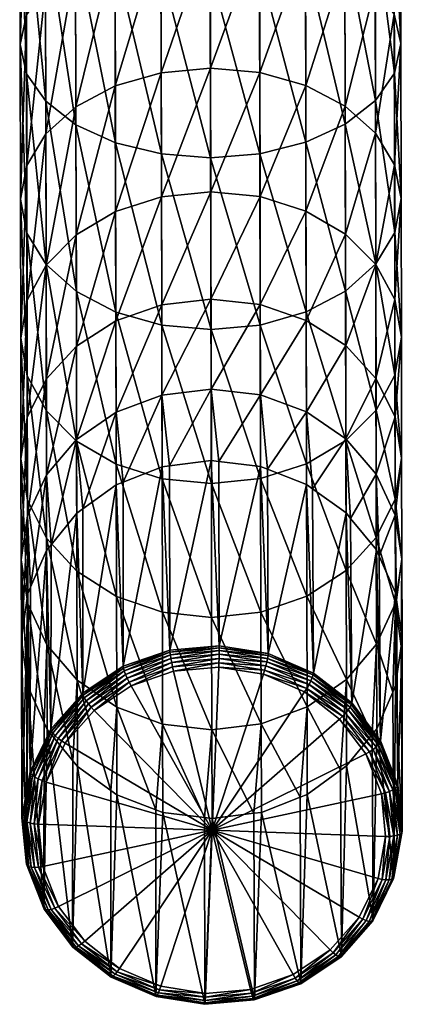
# Model space of a CAD drawing. Extents: x -0.027 to 0.027, y -0.182 to 0.054.
# Tile 1 of 256: x -0.011 to 0.012, y -0.182 to -0.123. Entities that reach past the tile are written whole.
import ezdxf

# ---------------------------------------------------------------- set-up
doc = ezdxf.new("R2010")
doc.units = 0
doc.layers.add('mesh', color=7, linetype='CONTINUOUS')

msp = doc.modelspace()

# ---------------------------------------------------------------- meshes
at = {"layer": 'mesh'}
mesh = msp.add_polyface(dxfattribs=at)
corners = [(-0.002445, -0.119453, 0.34303), (0.00053, -0.130861, 0.335986), (-0.002421, -0.130635, 0.335674), (0.000506, -0.119641, 0.343367), (-0.002471, -0.107493, 0.349038), (0.00048, -0.10764, 0.349395), (-0.005195, -0.118889, 0.342044), (-0.005172, -0.129961, 0.334761), (-0.005221, -0.107047, 0.347993), (-0.007558, -0.117988, 0.340475), (-0.007535, -0.128884, 0.333308), (-0.007584, -0.106335, 0.346329), (-0.009373, -0.116812, 0.338431), (-0.00935, -0.127478, 0.331414), (-0.009397, -0.105403, 0.344161), (-0.010492, -0.125838, 0.329209), (-0.009328, -0.137257, 0.323207), (-0.010515, -0.115439, 0.33605), (-0.010884, -0.124077, 0.326842), (-0.010471, -0.135373, 0.321207), (-0.010864, -0.133348, 0.319061), (-0.010906, -0.113965, 0.333494), (-0.0105, -0.122314, 0.324476), (-0.01048, -0.131323, 0.316915), (-0.010521, -0.112488, 0.330939), (-0.009364, -0.120669, 0.322271), (-0.009345, -0.129433, 0.314916), (-0.009385, -0.111111, 0.328558), (-0.007537, -0.127809, 0.313198), (-0.009328, -0.137284, 0.306593), (-0.007556, -0.119255, 0.320377), (-0.007576, -0.109926, 0.326514), (-0.005179, -0.12656, 0.311881), (-0.007521, -0.135471, 0.305075), (-0.005163, -0.134078, 0.303911), (-0.005197, -0.118168, 0.318924), (-0.005217, -0.109015, 0.324945), (-0.002431, -0.125773, 0.311052), (-0.002415, -0.1332, 0.303179), (-0.002449, -0.117482, 0.31801), (-0.002469, -0.10844, 0.323959), (0.000519, -0.1255, 0.31077), (0.000535, -0.132896, 0.302929), (0.000501, -0.117244, 0.317699), (0.000481, -0.108239, 0.323622)]
mesh.append_faces([[corners[k] for k in face] for face in [(0, 1, 2, 2), (0, 3, 1, 1), (4, 3, 0, 0), (4, 5, 3, 3), (6, 2, 7, 7), (6, 0, 2, 2), (8, 0, 6, 6), (9, 7, 10, 10), (9, 6, 7, 7), (11, 6, 9, 9), (12, 10, 13, 13), (12, 9, 10, 10), (14, 9, 12, 12), (15, 13, 16, 16), (17, 13, 15, 15), (17, 12, 13, 13), (18, 19, 20, 20), (18, 15, 19, 19), (21, 15, 18, 18), (21, 17, 15, 15), (22, 20, 23, 23), (22, 18, 20, 20), (24, 18, 22, 22), (24, 21, 18, 18), (25, 23, 26, 26), (25, 22, 23, 23), (27, 22, 25, 25), (27, 24, 22, 22), (28, 26, 29, 29), (30, 26, 28, 28), (30, 25, 26, 26), (31, 25, 30, 30), (31, 27, 25, 25), (32, 33, 34, 34), (32, 28, 33, 33), (35, 28, 32, 32), (35, 30, 28, 28), (36, 30, 35, 35), (36, 31, 30, 30), (37, 34, 38, 38), (37, 32, 34, 34), (39, 32, 37, 37), (39, 35, 32, 32), (40, 35, 39, 39), (40, 36, 35, 35), (41, 38, 42, 42), (41, 37, 38, 38), (43, 37, 41, 41), (43, 39, 37, 37), (44, 39, 43, 43)]])
mesh = msp.add_polyface(dxfattribs=at)
corners = [(0.00347, -0.12576, 0.311052), (0.000535, -0.132896, 0.302929), (0.003486, -0.133187, 0.303179), (0.000519, -0.1255, 0.31077), (0.003452, -0.117469, 0.31801), (0.000501, -0.117244, 0.317699), (0.003432, -0.108427, 0.323959), (0.006221, -0.126536, 0.311881), (0.006237, -0.134054, 0.303911), (0.006203, -0.118144, 0.318924), (0.006183, -0.108991, 0.324945), (0.008585, -0.127774, 0.313198), (0.008601, -0.135436, 0.305075), (0.008566, -0.119221, 0.320377), (0.008546, -0.109891, 0.326514), (0.0104, -0.129391, 0.314916), (0.010381, -0.120627, 0.322271), (0.01036, -0.111068, 0.328558), (0.011523, -0.122266, 0.324476), (0.011543, -0.131275, 0.316915), (0.011502, -0.112441, 0.330939), (0.011916, -0.124028, 0.326842), (0.011936, -0.133299, 0.319061), (0.011894, -0.113915, 0.333494), (0.011531, -0.125791, 0.329209), (0.011552, -0.135325, 0.321207), (0.011509, -0.115392, 0.33605), (0.010396, -0.127435, 0.331414), (0.010373, -0.116769, 0.338431), (0.010348, -0.105361, 0.344161), (0.008587, -0.128849, 0.333308), (0.010417, -0.137214, 0.323207), (0.008564, -0.117954, 0.340475), (0.008538, -0.1063, 0.346329), (0.006204, -0.118865, 0.342044), (0.006228, -0.129936, 0.334761), (0.006179, -0.107023, 0.347993), (0.003456, -0.11944, 0.34303), (0.00348, -0.130622, 0.335674), (0.00343, -0.10748, 0.349038), (0.000506, -0.119641, 0.343367), (0.00053, -0.130861, 0.335986), (0.00048, -0.10764, 0.349395)]
mesh.append_faces([[corners[k] for k in face] for face in [(0, 1, 2, 2), (0, 3, 1, 1), (4, 3, 0, 0), (4, 5, 3, 3), (6, 5, 4, 4), (7, 2, 8, 8), (7, 0, 2, 2), (9, 0, 7, 7), (9, 4, 0, 0), (10, 4, 9, 9), (11, 8, 12, 12), (11, 7, 8, 8), (13, 7, 11, 11), (13, 9, 7, 7), (14, 9, 13, 13), (14, 10, 9, 9), (15, 11, 12, 12), (16, 11, 15, 15), (16, 13, 11, 11), (17, 13, 16, 16), (17, 14, 13, 13), (18, 15, 19, 19), (18, 16, 15, 15), (20, 16, 18, 18), (20, 17, 16, 16), (21, 19, 22, 22), (21, 18, 19, 19), (23, 18, 21, 21), (23, 20, 18, 18), (24, 22, 25, 25), (24, 21, 22, 22), (26, 21, 24, 24), (26, 23, 21, 21), (27, 24, 25, 25), (28, 24, 27, 27), (28, 26, 24, 24), (29, 26, 28, 28), (30, 27, 31, 31), (32, 27, 30, 30), (32, 28, 27, 27), (33, 28, 32, 32), (34, 30, 35, 35), (34, 32, 30, 30), (36, 32, 34, 34), (37, 35, 38, 38), (37, 34, 35, 35), (39, 34, 37, 37), (40, 38, 41, 41), (40, 37, 38, 38), (42, 37, 40, 40), (42, 39, 37, 37)]])
mesh = msp.add_polyface(dxfattribs=at)
corners = [(-0.002398, -0.140887, 0.32707), (0.000573, -0.150363, 0.317583), (-0.002379, -0.150072, 0.317334), (0.000553, -0.141148, 0.327353), (-0.002421, -0.130635, 0.335674), (0.00053, -0.130861, 0.335986), (-0.00515, -0.140112, 0.326242), (-0.00513, -0.149205, 0.316602), (-0.005172, -0.129961, 0.334761), (-0.007513, -0.138873, 0.324924), (-0.007494, -0.147822, 0.315437), (-0.007535, -0.128884, 0.333308), (-0.009328, -0.137257, 0.323207), (-0.00931, -0.146017, 0.31392), (-0.00935, -0.127478, 0.331414), (-0.010471, -0.135373, 0.321207), (-0.010453, -0.143914, 0.312153), (-0.010492, -0.125838, 0.329209), (-0.010846, -0.141654, 0.310256), (-0.010437, -0.151346, 0.302168), (-0.010831, -0.148881, 0.300547), (-0.010864, -0.133348, 0.319061), (-0.010463, -0.139393, 0.30836), (-0.010448, -0.146415, 0.298926), (-0.01048, -0.131323, 0.316915), (-0.009328, -0.137284, 0.306593), (-0.009314, -0.144115, 0.297415), (-0.009345, -0.129433, 0.314916), (-0.007506, -0.142139, 0.296118), (-0.009301, -0.149835, 0.287506), (-0.007494, -0.147721, 0.286447), (-0.007521, -0.135471, 0.305075), (-0.007537, -0.127809, 0.313198), (-0.005148, -0.14062, 0.295122), (-0.005137, -0.146097, 0.285634), (-0.005163, -0.134078, 0.303911), (-0.002389, -0.145073, 0.285123), (-0.004709, -0.150272, 0.275514), (-0.002401, -0.139662, 0.294497), (-0.002415, -0.1332, 0.303179), (0.00056, -0.14472, 0.284948), (-0.001931, -0.149303, 0.275164), (0.000549, -0.139332, 0.294283), (0.000535, -0.132896, 0.302929)]
mesh.append_faces([[corners[k] for k in face] for face in [(0, 1, 2, 2), (0, 3, 1, 1), (4, 3, 0, 0), (4, 5, 3, 3), (6, 2, 7, 7), (6, 0, 2, 2), (8, 0, 6, 6), (8, 4, 0, 0), (9, 7, 10, 10), (9, 6, 7, 7), (11, 6, 9, 9), (11, 8, 6, 6), (12, 10, 13, 13), (12, 9, 10, 10), (14, 9, 12, 12), (14, 11, 9, 9), (15, 13, 16, 16), (15, 12, 13, 13), (17, 12, 15, 15), (18, 19, 20, 20), (18, 16, 19, 19), (21, 16, 18, 18), (21, 15, 16, 16), (22, 20, 23, 23), (22, 18, 20, 20), (24, 18, 22, 22), (24, 21, 18, 18), (25, 23, 26, 26), (25, 22, 23, 23), (27, 22, 25, 25), (27, 24, 22, 22), (28, 29, 30, 30), (28, 26, 29, 29), (31, 26, 28, 28), (31, 25, 26, 26), (32, 25, 31, 31), (33, 30, 34, 34), (33, 28, 30, 30), (35, 28, 33, 33), (35, 31, 28, 28), (36, 34, 37, 37), (38, 34, 36, 36), (38, 33, 34, 34), (39, 33, 38, 38), (39, 35, 33, 33), (40, 36, 41, 41), (42, 36, 40, 40), (42, 38, 36, 36), (43, 38, 42, 42), (43, 39, 38, 38)]])
mesh = msp.add_polyface(dxfattribs=at)
corners = [(0.00056, -0.14472, 0.284948), (0.00057, -0.148988, 0.275051), (0.001019, -0.149043, 0.275071), (-0.001931, -0.149303, 0.275164), (0.003512, -0.145061, 0.285123), (0.0035, -0.13965, 0.294497), (0.000549, -0.139332, 0.294283), (0.003486, -0.133187, 0.303179), (0.000535, -0.132896, 0.302929), (0.006263, -0.146073, 0.285634), (0.00394, -0.149509, 0.275243), (0.006251, -0.140595, 0.295122), (0.006237, -0.134054, 0.303911), (0.008616, -0.142104, 0.296118), (0.008628, -0.147686, 0.286447), (0.008601, -0.135436, 0.305075), (0.010432, -0.144073, 0.297415), (0.010444, -0.149792, 0.287506), (0.010417, -0.137241, 0.306593), (0.0104, -0.129391, 0.314916), (0.011576, -0.146367, 0.298926), (0.01156, -0.139345, 0.30836), (0.011543, -0.131275, 0.316915), (0.011954, -0.141605, 0.310256), (0.011969, -0.148832, 0.300547), (0.011936, -0.133299, 0.319061), (0.01157, -0.143866, 0.312153), (0.011552, -0.135325, 0.321207), (0.010417, -0.137214, 0.323207), (0.010436, -0.145975, 0.31392), (0.010396, -0.127435, 0.331414), (0.008609, -0.138839, 0.324924), (0.008628, -0.147787, 0.315437), (0.008587, -0.128849, 0.333308), (0.00625, -0.140087, 0.326242), (0.00627, -0.14918, 0.316602), (0.006228, -0.129936, 0.334761), (0.003503, -0.140875, 0.32707), (0.003522, -0.150059, 0.317334), (0.00348, -0.130622, 0.335674), (0.000553, -0.141148, 0.327353), (0.000573, -0.150363, 0.317583), (0.00053, -0.130861, 0.335986)]
mesh.append_faces([[corners[k] for k in face] for face in [(0, 1, 2, 2), (0, 3, 1, 1), (4, 0, 2, 2), (5, 0, 4, 4), (5, 6, 0, 0), (7, 6, 5, 5), (7, 8, 6, 6), (9, 4, 10, 10), (11, 4, 9, 9), (11, 5, 4, 4), (12, 5, 11, 11), (12, 7, 5, 5), (13, 9, 14, 14), (13, 11, 9, 9), (15, 11, 13, 13), (15, 12, 11, 11), (16, 14, 17, 17), (16, 13, 14, 14), (18, 13, 16, 16), (18, 15, 13, 13), (19, 15, 18, 18), (20, 16, 17, 17), (21, 16, 20, 20), (21, 18, 16, 16), (22, 18, 21, 21), (22, 19, 18, 18), (23, 20, 24, 24), (23, 21, 20, 20), (25, 21, 23, 23), (25, 22, 21, 21), (26, 23, 24, 24), (27, 23, 26, 26), (27, 25, 23, 23), (28, 26, 29, 29), (28, 27, 26, 26), (30, 27, 28, 28), (31, 29, 32, 32), (31, 28, 29, 29), (33, 28, 31, 31), (34, 32, 35, 35), (34, 31, 32, 32), (36, 31, 34, 34), (36, 33, 31, 31), (37, 35, 38, 38), (37, 34, 35, 35), (39, 34, 37, 37), (39, 36, 34, 34), (40, 38, 41, 41), (40, 37, 38, 38), (42, 37, 40, 40), (42, 39, 37, 37)]])
mesh = msp.add_polyface(dxfattribs=at)
corners = [(-0.010275, -0.167609, 0.247371), (-0.010252, -0.156558, 0.277797), (-0.010425, -0.156952, 0.27794), (-0.009291, -0.154366, 0.277), (-0.009032, -0.165068, 0.246447), (-0.009016, -0.154027, 0.276877), (-0.007485, -0.152143, 0.276193), (-0.007132, -0.162915, 0.245665), (-0.007126, -0.151883, 0.276099), (-0.005127, -0.150436, 0.275573), (-0.004704, -0.161297, 0.245079), (-0.004709, -0.150272, 0.275514), (-0.00238, -0.14936, 0.275184), (-0.001914, -0.160325, 0.244727), (-0.001931, -0.149303, 0.275164), (0.00057, -0.148988, 0.275051), (0.00105, -0.160065, 0.244635), (-0.002389, -0.145073, 0.285123), (-0.005137, -0.146097, 0.285634), (-0.007494, -0.147721, 0.286447), (-0.009301, -0.149835, 0.287506), (-0.010435, -0.152295, 0.28874), (-0.010818, -0.154932, 0.290064), (-0.010807, -0.159726, 0.278949), (-0.010749, -0.159303, 0.278796), (-0.002379, -0.150072, 0.317334), (0.00059, -0.158382, 0.30681), (-0.002361, -0.158063, 0.306597), (0.000573, -0.150363, 0.317583), (-0.00513, -0.149205, 0.316602), (-0.005113, -0.157118, 0.305971), (-0.007494, -0.147822, 0.315437), (-0.007477, -0.155609, 0.304976), (-0.009293, -0.15364, 0.303679), (-0.007463, -0.162129, 0.293681), (-0.009279, -0.160023, 0.292622), (-0.00931, -0.146017, 0.31392), (-0.010437, -0.151346, 0.302168), (-0.010423, -0.157568, 0.291388), (-0.010453, -0.143914, 0.312153), (-0.010473, -0.162075, 0.279805), (-0.010831, -0.148881, 0.300547), (-0.010448, -0.146415, 0.298926), (-0.009314, -0.144115, 0.297415)]
mesh.append_faces([[corners[k] for k in face] for face in [(0, 1, 2, 2), (0, 3, 1, 1), (4, 5, 3, 3), (4, 6, 5, 5), (7, 8, 6, 6), (7, 9, 8, 8), (10, 9, 7, 7), (10, 11, 9, 9), (10, 12, 11, 11), (13, 12, 10, 10), (13, 14, 12, 12), (13, 15, 14, 14), (16, 15, 13, 13), (17, 12, 14, 14), (18, 9, 11, 11), (19, 6, 8, 8), (20, 3, 5, 5), (21, 2, 1, 1), (22, 23, 24, 24), (25, 26, 27, 27), (25, 28, 26, 26), (29, 27, 30, 30), (29, 25, 27, 27), (31, 30, 32, 32), (31, 29, 30, 30), (33, 34, 35, 35), (33, 32, 34, 34), (36, 32, 33, 33), (36, 31, 32, 32), (37, 35, 38, 38), (37, 33, 35, 35), (39, 33, 37, 37), (39, 36, 33, 33), (22, 40, 23, 23), (22, 38, 40, 40), (41, 38, 22, 22), (41, 37, 38, 38), (21, 24, 2, 2), (21, 22, 24, 24), (42, 22, 21, 21), (42, 41, 22, 22), (20, 1, 3, 3), (20, 21, 1, 1), (43, 21, 20, 20), (43, 42, 21, 21), (19, 5, 6, 6), (19, 20, 5, 5), (18, 8, 9, 9), (18, 19, 8, 8), (17, 11, 12, 12)]])
mesh = msp.add_polyface(dxfattribs=at)
corners = [(0.00105, -0.160065, 0.244635), (0.001019, -0.149043, 0.275071), (0.00057, -0.148988, 0.275051), (0.003521, -0.149347, 0.275184), (0.003983, -0.160534, 0.244808), (0.00394, -0.149509, 0.275243), (0.006273, -0.150411, 0.275573), (0.006688, -0.161701, 0.245235), (0.006633, -0.15067, 0.275668), (0.008637, -0.152108, 0.276193), (0.008978, -0.163486, 0.245886), (0.008914, -0.152446, 0.276316), (0.010454, -0.154323, 0.277), (0.010699, -0.165767, 0.246717), (0.010628, -0.154716, 0.277144), (0.011598, -0.156904, 0.27794), (0.011982, -0.154883, 0.290064), (0.011993, -0.159676, 0.278949), (0.011935, -0.160099, 0.279103), (0.011588, -0.152247, 0.28874), (0.011658, -0.157327, 0.278094), (0.010444, -0.149792, 0.287506), (0.008628, -0.147686, 0.286447), (0.006263, -0.146073, 0.285634), (0.003512, -0.145061, 0.285123), (0.011576, -0.146367, 0.298926), (0.011969, -0.148832, 0.300547), (0.0116, -0.157521, 0.291388), (0.011586, -0.151298, 0.302168), (0.01157, -0.143866, 0.312153), (0.010452, -0.153598, 0.303679), (0.010466, -0.15998, 0.292622), (0.010436, -0.145975, 0.31392), (0.008645, -0.155574, 0.304976), (0.008628, -0.147787, 0.315437), (0.006287, -0.157093, 0.305971), (0.008659, -0.162094, 0.293681), (0.00627, -0.14918, 0.316602), (0.003522, -0.150059, 0.317334), (0.00354, -0.158051, 0.306597), (0.000573, -0.150363, 0.317583), (0.00059, -0.158382, 0.30681)]
mesh.append_faces([[corners[k] for k in face] for face in [(0, 1, 2, 2), (0, 3, 1, 1), (4, 3, 0, 0), (4, 5, 3, 3), (4, 6, 5, 5), (7, 6, 4, 4), (7, 8, 6, 6), (7, 9, 8, 8), (10, 9, 7, 7), (10, 11, 9, 9), (10, 12, 11, 11), (13, 14, 12, 12), (13, 15, 14, 14), (16, 17, 18, 18), (19, 15, 20, 20), (21, 12, 14, 14), (22, 9, 11, 11), (23, 6, 8, 8), (24, 3, 5, 5), (24, 1, 3, 3), (23, 5, 6, 6), (22, 8, 9, 9), (22, 23, 8, 8), (21, 11, 12, 12), (21, 22, 11, 11), (19, 14, 15, 15), (19, 21, 14, 14), (25, 21, 19, 19), (16, 20, 17, 17), (16, 19, 20, 20), (26, 19, 16, 16), (26, 25, 19, 19), (27, 16, 18, 18), (28, 16, 27, 27), (28, 26, 16, 16), (29, 26, 28, 28), (30, 27, 31, 31), (30, 28, 27, 27), (32, 28, 30, 30), (32, 29, 28, 28), (33, 30, 31, 31), (34, 30, 33, 33), (34, 32, 30, 30), (35, 33, 36, 36), (37, 33, 35, 35), (37, 34, 33, 33), (38, 35, 39, 39), (38, 37, 35, 35), (40, 39, 41, 41), (40, 38, 39, 39)]])
mesh = msp.add_polyface(dxfattribs=at)
corners = [(0.000617, -0.171112, 0.24759), (-0.008185, -0.16591, 0.24569), (-0.009319, -0.168228, 0.246533), (-0.007745, -0.178054, 0.251174), (-0.009268, -0.165079, 0.280898), (-0.007728, -0.166956, 0.281583), (-0.009465, -0.175773, 0.250342), (-0.009443, -0.164686, 0.280755), (-0.010413, -0.162497, 0.279958), (-0.010499, -0.173151, 0.249387), (-0.010473, -0.162075, 0.279805), (-0.010807, -0.159726, 0.278949), (-0.010775, -0.170366, 0.248374), (-0.010749, -0.159303, 0.278796), (-0.010425, -0.156952, 0.27794), (-0.010275, -0.167609, 0.247371), (-0.009032, -0.165068, 0.246447), (-0.009291, -0.154366, 0.277), (-0.007132, -0.162915, 0.245665), (-0.007485, -0.152143, 0.276193), (-0.008404, -0.165769, 0.245675), (-0.009566, -0.168145, 0.246539), (-0.006628, -0.163756, 0.244944), (-0.006452, -0.163946, 0.244977), (-0.008609, -0.165614, 0.245725), (-0.009796, -0.168044, 0.246608), (-0.006792, -0.163555, 0.244977), (-0.008784, -0.165456, 0.245836), (-0.009994, -0.167932, 0.246736), (-0.006933, -0.163358, 0.245075), (-0.010146, -0.167817, 0.246915), (-0.010482, -0.170618, 0.247713), (-0.008919, -0.165306, 0.246002), (-0.007041, -0.163178, 0.245229), (-0.010242, -0.167707, 0.247131), (-0.010641, -0.170542, 0.247906), (-0.009003, -0.165173, 0.24621), (-0.007109, -0.163027, 0.245431), (-0.004688, -0.161414, 0.244846), (-0.010741, -0.170456, 0.248131), (-0.004704, -0.161297, 0.245079), (-0.010423, -0.157568, 0.291388), (-0.009279, -0.160023, 0.292622), (-0.007463, -0.162129, 0.293681), (-0.007452, -0.167294, 0.281706), (-0.005447, -0.168732, 0.282231), (-0.007477, -0.155609, 0.304976), (-0.005098, -0.163743, 0.294494)]
mesh.append_faces([[corners[k] for k in face] for face in [(0, 1, 2, 2), (3, 4, 5, 5), (6, 7, 4, 4), (6, 8, 7, 7), (9, 10, 8, 8), (9, 11, 10, 10), (12, 11, 9, 9), (12, 13, 11, 11), (12, 14, 13, 13), (15, 14, 12, 12), (16, 17, 15, 15), (18, 19, 16, 16), (2, 20, 21, 21), (1, 20, 2, 2), (1, 22, 20, 20), (23, 22, 1, 1), (21, 24, 25, 25), (20, 24, 21, 21), (20, 26, 24, 24), (22, 26, 20, 20), (25, 27, 28, 28), (24, 27, 25, 25), (24, 29, 27, 27), (26, 29, 24, 24), (28, 30, 31, 31), (28, 32, 30, 30), (27, 32, 28, 28), (27, 33, 32, 32), (29, 33, 27, 27), (30, 34, 35, 35), (30, 36, 34, 34), (32, 36, 30, 30), (32, 37, 36, 36), (33, 37, 32, 32), (33, 38, 37, 37), (34, 15, 39, 39), (34, 16, 15, 15), (36, 16, 34, 34), (36, 18, 16, 16), (37, 18, 36, 36), (37, 40, 18, 18), (41, 8, 10, 10), (42, 4, 7, 7), (43, 44, 5, 5), (43, 45, 44, 44), (46, 47, 43, 43), (42, 5, 4, 4), (42, 43, 5, 5), (41, 7, 8, 8), (41, 42, 7, 7)]])
mesh = msp.add_polyface(dxfattribs=at)
corners = [(0.000617, -0.171112, 0.24759), (0.010758, -0.16894, 0.246808), (0.009815, -0.166548, 0.245937), (0.012009, -0.171174, 0.248686), (0.011508, -0.173931, 0.249689), (0.01161, -0.16245, 0.279958), (0.011438, -0.162844, 0.280102), (0.010477, -0.165036, 0.280898), (0.010266, -0.176472, 0.250612), (0.010202, -0.165375, 0.281021), (0.00867, -0.167259, 0.281706), (0.010699, -0.165767, 0.246717), (0.010454, -0.154323, 0.277), (0.008978, -0.163486, 0.245886), (0.011732, -0.168389, 0.247672), (0.011598, -0.156904, 0.27794), (0.011658, -0.157327, 0.278094), (0.011993, -0.159676, 0.278949), (0.011935, -0.160099, 0.279103), (0.008245, -0.164467, 0.245178), (0.010044, -0.166423, 0.245928), (0.008435, -0.16429, 0.24515), (0.01101, -0.168874, 0.24682), (0.010257, -0.166283, 0.245983), (0.008612, -0.164101, 0.245188), (0.011246, -0.16879, 0.246896), (0.01044, -0.166137, 0.246099), (0.008764, -0.163915, 0.245289), (0.011447, -0.168692, 0.24703), (0.010581, -0.165997, 0.246269), (0.00888, -0.163742, 0.245447), (0.011602, -0.168588, 0.247213), (0.008953, -0.163596, 0.245651), (0.006617, -0.161978, 0.244803), (0.010669, -0.165871, 0.24648), (0.011699, -0.168485, 0.247432), (0.011975, -0.171261, 0.248442), (0.00667, -0.161817, 0.245001), (0.008659, -0.162094, 0.293681), (0.008311, -0.167519, 0.2818), (0.010466, -0.15998, 0.292622), (0.0116, -0.157521, 0.291388), (0.008645, -0.155574, 0.304976), (0.006302, -0.163718, 0.294494)]
mesh.append_faces([[corners[k] for k in face] for face in [(0, 1, 2, 2), (3, 4, 5, 5), (4, 6, 5, 5), (4, 7, 6, 6), (8, 9, 7, 7), (8, 10, 9, 9), (11, 12, 13, 13), (14, 15, 11, 11), (14, 16, 15, 15), (14, 17, 16, 16), (3, 17, 14, 14), (3, 18, 17, 17), (5, 18, 3, 3), (19, 20, 21, 21), (2, 20, 19, 19), (2, 22, 20, 20), (1, 22, 2, 2), (21, 23, 24, 24), (20, 23, 21, 21), (20, 25, 23, 23), (22, 25, 20, 20), (24, 26, 27, 27), (23, 26, 24, 24), (23, 28, 26, 26), (25, 28, 23, 23), (27, 29, 30, 30), (26, 29, 27, 27), (26, 31, 29, 29), (28, 31, 26, 26), (30, 32, 33, 33), (30, 34, 32, 32), (29, 34, 30, 30), (29, 35, 34, 34), (31, 35, 29, 29), (31, 36, 35, 35), (32, 13, 37, 37), (32, 11, 13, 13), (34, 11, 32, 32), (34, 14, 11, 11), (35, 14, 34, 34), (35, 3, 14, 14), (38, 10, 39, 39), (40, 7, 9, 9), (41, 5, 6, 6), (41, 18, 5, 5), (40, 6, 7, 7), (40, 41, 6, 6), (38, 9, 10, 10), (38, 40, 9, 9), (42, 40, 38, 38), (43, 38, 39, 39)]])
mesh = msp.add_polyface(dxfattribs=at)
corners = [(0.000617, -0.171112, 0.24759), (-0.001691, -0.161583, 0.244121), (-0.004237, -0.16247, 0.244442), (0.001012, -0.161346, 0.244037), (-0.006452, -0.163946, 0.244977), (-0.008185, -0.16591, 0.24569), (-0.004358, -0.162243, 0.244395), (-0.006628, -0.163756, 0.244944), (-0.001748, -0.161334, 0.244067), (0.001022, -0.161091, 0.24398), (-0.00447, -0.162009, 0.244416), (-0.006792, -0.163555, 0.244977), (-0.001802, -0.161079, 0.24408), (0.001031, -0.16083, 0.243992), (-0.004567, -0.161782, 0.244503), (-0.006933, -0.163358, 0.245075), (-0.001848, -0.160835, 0.24416), (0.001039, -0.160582, 0.24407), (-0.004641, -0.161579, 0.244649), (-0.007041, -0.163178, 0.245229), (-0.001883, -0.160619, 0.244302), (0.001045, -0.160362, 0.244211), (-0.004688, -0.161414, 0.244846), (-0.001906, -0.160445, 0.244495), (0.001049, -0.160185, 0.244403), (-0.004704, -0.161297, 0.245079), (-0.007109, -0.163027, 0.245431), (-0.001914, -0.160325, 0.244727), (0.00105, -0.160065, 0.244635), (-0.005098, -0.163743, 0.294494), (-0.005087, -0.168991, 0.282325), (-0.005447, -0.168732, 0.282231), (-0.002347, -0.164755, 0.295005), (-0.002335, -0.170055, 0.282715), (-0.002754, -0.169893, 0.282655), (0.000604, -0.165096, 0.295179), (0.000616, -0.170414, 0.282848), (0.000166, -0.170359, 0.282827), (-0.002361, -0.158063, 0.306597), (0.00059, -0.158382, 0.30681), (-0.005113, -0.157118, 0.305971), (-0.007463, -0.162129, 0.293681), (-0.007477, -0.155609, 0.304976)]
mesh.append_faces([[corners[k] for k in face] for face in [(0, 1, 2, 2), (0, 3, 1, 1), (0, 4, 5, 5), (2, 4, 0, 0), (4, 6, 7, 7), (2, 6, 4, 4), (2, 8, 6, 6), (1, 8, 2, 2), (1, 9, 8, 8), (3, 9, 1, 1), (7, 10, 11, 11), (6, 10, 7, 7), (6, 12, 10, 10), (8, 12, 6, 6), (8, 13, 12, 12), (9, 13, 8, 8), (11, 14, 15, 15), (10, 14, 11, 11), (10, 16, 14, 14), (12, 16, 10, 10), (12, 17, 16, 16), (13, 17, 12, 12), (15, 18, 19, 19), (14, 18, 15, 15), (14, 20, 18, 18), (16, 20, 14, 14), (16, 21, 20, 20), (17, 21, 16, 16), (18, 22, 19, 19), (18, 23, 22, 22), (20, 23, 18, 18), (20, 24, 23, 23), (21, 24, 20, 20), (22, 25, 26, 26), (22, 27, 25, 25), (23, 27, 22, 22), (23, 28, 27, 27), (24, 28, 23, 23), (29, 30, 31, 31), (32, 33, 34, 34), (35, 36, 37, 37), (32, 37, 33, 33), (32, 35, 37, 37), (38, 35, 32, 32), (38, 39, 35, 35), (29, 34, 30, 30), (29, 32, 34, 34), (40, 32, 29, 29), (40, 38, 32, 32), (41, 29, 31, 31), (42, 40, 29, 29)]])
mesh = msp.add_polyface(dxfattribs=at)
corners = [(0.000617, -0.171112, 0.24759), (0.006156, -0.162838, 0.244584), (0.003689, -0.161774, 0.244195), (0.008245, -0.164467, 0.245178), (0.009815, -0.166548, 0.245937), (0.001012, -0.161346, 0.244037), (0.003765, -0.16153, 0.244142), (0.001022, -0.161091, 0.24398), (0.006294, -0.162621, 0.244541), (0.008435, -0.16429, 0.24515), (0.003836, -0.161279, 0.244157), (0.001031, -0.16083, 0.243992), (0.006422, -0.162395, 0.244565), (0.008612, -0.164101, 0.245188), (0.003897, -0.161039, 0.244239), (0.001039, -0.160582, 0.24407), (0.006532, -0.162176, 0.244655), (0.008764, -0.163915, 0.245289), (0.003944, -0.160825, 0.244382), (0.001045, -0.160362, 0.244211), (0.006617, -0.161978, 0.244803), (0.00888, -0.163742, 0.245447), (0.003973, -0.160653, 0.244576), (0.001049, -0.160185, 0.244403), (0.00667, -0.161817, 0.245001), (0.008953, -0.163596, 0.245651), (0.003983, -0.160534, 0.244808), (0.00105, -0.160065, 0.244635), (0.006688, -0.161701, 0.245235), (0.008978, -0.163486, 0.245886), (0.003554, -0.164742, 0.295005), (0.003566, -0.170042, 0.282715), (0.003116, -0.170099, 0.282735), (0.006302, -0.163718, 0.294494), (0.006313, -0.168966, 0.282325), (0.005894, -0.16913, 0.282385), (0.008311, -0.167519, 0.2818), (0.006287, -0.157093, 0.305971), (0.008659, -0.162094, 0.293681), (0.00354, -0.158051, 0.306597), (0.000604, -0.165096, 0.295179), (0.000616, -0.170414, 0.282848), (0.00059, -0.158382, 0.30681)]
mesh.append_faces([[corners[k] for k in face] for face in [(0, 1, 2, 2), (0, 3, 1, 1), (4, 3, 0, 0), (2, 5, 0, 0), (5, 6, 7, 7), (2, 6, 5, 5), (2, 8, 6, 6), (1, 8, 2, 2), (1, 9, 8, 8), (3, 9, 1, 1), (7, 10, 11, 11), (6, 10, 7, 7), (6, 12, 10, 10), (8, 12, 6, 6), (8, 13, 12, 12), (9, 13, 8, 8), (11, 14, 15, 15), (10, 14, 11, 11), (10, 16, 14, 14), (12, 16, 10, 10), (12, 17, 16, 16), (13, 17, 12, 12), (15, 18, 19, 19), (14, 18, 15, 15), (14, 20, 18, 18), (16, 20, 14, 14), (16, 21, 20, 20), (17, 21, 16, 16), (19, 22, 23, 23), (18, 22, 19, 19), (18, 24, 22, 22), (20, 24, 18, 18), (20, 25, 24, 24), (23, 26, 27, 27), (22, 26, 23, 23), (22, 28, 26, 26), (24, 28, 22, 22), (24, 29, 28, 28), (30, 31, 32, 32), (33, 34, 35, 35), (33, 36, 34, 34), (37, 38, 33, 33), (30, 35, 31, 31), (30, 33, 35, 35), (39, 33, 30, 30), (39, 37, 33, 33), (40, 32, 41, 41), (40, 30, 32, 32), (42, 30, 40, 40), (42, 39, 30, 30)]])
mesh = msp.add_polyface(dxfattribs=at)
corners = [(0.000617, -0.171112, 0.24759), (-0.009523, -0.173284, 0.248372), (-0.00858, -0.175676, 0.249244), (-0.009775, -0.170743, 0.247448), (-0.009319, -0.168228, 0.246533), (-0.00701, -0.177757, 0.250002), (-0.002454, -0.18045, 0.250986), (0.000223, -0.180878, 0.251143), (0.000184, -0.181475, 0.252425), (0.000166, -0.170359, 0.282827), (0.000616, -0.170414, 0.282848), (-0.002335, -0.170055, 0.282715), (-0.00275, -0.181006, 0.252252), (-0.002754, -0.169893, 0.282655), (-0.005087, -0.168991, 0.282325), (-0.005454, -0.179839, 0.251825), (-0.005447, -0.168732, 0.282231), (-0.007452, -0.167294, 0.281706), (-0.007745, -0.178054, 0.251174), (-0.007728, -0.166956, 0.281583), (-0.009465, -0.175773, 0.250342), (-0.009268, -0.165079, 0.280898), (-0.010499, -0.173151, 0.249387), (-0.010413, -0.162497, 0.279958), (-0.009566, -0.168145, 0.246539), (-0.008809, -0.175778, 0.249317), (-0.009775, -0.173326, 0.248424), (-0.010034, -0.170723, 0.247476), (-0.009796, -0.168044, 0.246608), (-0.009022, -0.175849, 0.249449), (-0.0072, -0.177911, 0.250094), (-0.010011, -0.173342, 0.248536), (-0.010275, -0.17068, 0.247567), (-0.009994, -0.167932, 0.246736), (-0.010213, -0.173331, 0.248701), (-0.009206, -0.175886, 0.249631), (-0.010482, -0.170618, 0.247713), (-0.010368, -0.173294, 0.248907), (-0.009346, -0.175885, 0.249851), (-0.010641, -0.170542, 0.247906), (-0.010146, -0.167817, 0.246915), (-0.010465, -0.173232, 0.249142), (-0.009435, -0.175846, 0.250094), (-0.010741, -0.170456, 0.248131), (-0.010242, -0.167707, 0.247131), (-0.010775, -0.170366, 0.248374), (-0.010275, -0.167609, 0.247371)]
mesh.append_faces([[corners[k] for k in face] for face in [(0, 1, 2, 2), (0, 3, 1, 1), (4, 3, 0, 0), (2, 5, 0, 0), (6, 7, 0, 0), (8, 9, 10, 10), (8, 11, 9, 9), (12, 13, 11, 11), (12, 14, 13, 13), (15, 16, 14, 14), (15, 17, 16, 16), (18, 17, 15, 15), (18, 19, 17, 17), (20, 21, 18, 18), (22, 23, 20, 20), (4, 24, 3, 3), (2, 25, 5, 5), (2, 26, 25, 25), (1, 26, 2, 2), (1, 27, 26, 26), (3, 27, 1, 1), (3, 24, 27, 27), (24, 28, 27, 27), (25, 29, 30, 30), (25, 31, 29, 29), (26, 31, 25, 25), (26, 32, 31, 31), (27, 32, 26, 26), (27, 28, 32, 32), (28, 33, 32, 32), (29, 34, 35, 35), (31, 34, 29, 29), (31, 36, 34, 34), (32, 36, 31, 31), (32, 33, 36, 36), (35, 37, 38, 38), (34, 37, 35, 35), (34, 39, 37, 37), (36, 39, 34, 34), (36, 40, 39, 39), (38, 41, 42, 42), (37, 41, 38, 38), (37, 43, 41, 41), (39, 43, 37, 37), (39, 44, 43, 43), (42, 22, 20, 20), (41, 22, 42, 42), (41, 45, 22, 22), (43, 45, 41, 41), (43, 46, 45, 45)]])
mesh = msp.add_polyface(dxfattribs=at)
corners = [(0.000617, -0.171112, 0.24759), (0.00942, -0.176314, 0.24949), (0.010554, -0.173995, 0.248647), (0.007687, -0.178278, 0.250203), (0.005472, -0.179754, 0.250739), (0.01101, -0.17148, 0.247732), (0.010758, -0.16894, 0.246808), (0.010266, -0.176472, 0.250612), (0.010477, -0.165036, 0.280898), (0.011508, -0.173931, 0.249689), (0.008366, -0.178625, 0.251394), (0.00867, -0.167259, 0.281706), (0.008311, -0.167519, 0.2818), (0.006313, -0.168966, 0.282325), (0.005938, -0.180243, 0.251981), (0.005894, -0.16913, 0.282385), (0.003566, -0.170042, 0.282715), (0.003147, -0.181215, 0.252333), (0.003116, -0.170099, 0.282735), (0.000616, -0.170414, 0.282848), (0.011269, -0.171478, 0.247768), (0.01101, -0.168874, 0.24682), (0.010801, -0.174056, 0.248706), (0.009639, -0.176432, 0.249569), (0.007863, -0.178445, 0.2503), (0.01151, -0.171452, 0.247865), (0.011246, -0.16879, 0.246896), (0.011031, -0.174088, 0.248824), (0.009843, -0.176518, 0.249707), (0.008027, -0.178577, 0.250455), (0.011716, -0.171405, 0.248017), (0.011447, -0.168692, 0.24703), (0.011229, -0.174091, 0.248994), (0.010019, -0.176568, 0.249894), (0.011875, -0.17134, 0.248214), (0.011602, -0.168588, 0.247213), (0.011381, -0.174065, 0.249205), (0.010153, -0.176576, 0.250118), (0.011975, -0.171261, 0.248442), (0.011476, -0.17401, 0.249442), (0.010237, -0.176544, 0.250363), (0.012009, -0.171174, 0.248686), (0.011699, -0.168485, 0.247432)]
mesh.append_faces([[corners[k] for k in face] for face in [(0, 1, 2, 2), (0, 3, 1, 1), (4, 3, 0, 0), (0, 5, 6, 6), (2, 5, 0, 0), (7, 8, 9, 9), (10, 11, 7, 7), (10, 12, 11, 11), (10, 13, 12, 12), (14, 13, 10, 10), (14, 15, 13, 13), (14, 16, 15, 15), (17, 18, 16, 16), (17, 19, 18, 18), (6, 20, 21, 21), (5, 20, 6, 6), (5, 22, 20, 20), (2, 22, 5, 5), (2, 23, 22, 22), (1, 23, 2, 2), (1, 24, 23, 23), (21, 25, 26, 26), (20, 25, 21, 21), (20, 27, 25, 25), (22, 27, 20, 20), (22, 28, 27, 27), (23, 28, 22, 22), (23, 29, 28, 28), (26, 30, 31, 31), (25, 30, 26, 26), (25, 32, 30, 30), (27, 32, 25, 25), (27, 33, 32, 32), (28, 33, 27, 27), (31, 34, 35, 35), (30, 34, 31, 31), (30, 36, 34, 34), (32, 36, 30, 30), (32, 37, 36, 36), (33, 37, 32, 32), (34, 38, 35, 35), (34, 39, 38, 38), (36, 39, 34, 34), (36, 40, 39, 39), (37, 40, 36, 36), (38, 41, 42, 42), (38, 9, 41, 41), (39, 9, 38, 38), (39, 7, 9, 9), (40, 7, 39, 39)]])
mesh = msp.add_polyface(dxfattribs=at)
corners = [(0.000617, -0.171112, 0.24759), (-0.004921, -0.179385, 0.250596), (-0.002454, -0.18045, 0.250986), (-0.00701, -0.177757, 0.250002), (-0.00275, -0.181006, 0.252252), (-0.002335, -0.170055, 0.282715), (0.000184, -0.181475, 0.252425), (-0.005454, -0.179839, 0.251825), (-0.005087, -0.168991, 0.282325), (0.000223, -0.180878, 0.251143), (-0.00253, -0.180671, 0.251102), (0.000213, -0.181109, 0.251264), (-0.005059, -0.17958, 0.250703), (-0.0072, -0.177911, 0.250094), (-0.008809, -0.175778, 0.249317), (-0.002601, -0.180853, 0.251275), (0.000204, -0.181302, 0.25144), (-0.005187, -0.179737, 0.250867), (-0.007377, -0.178031, 0.250244), (-0.009022, -0.175849, 0.249449), (-0.002663, -0.180985, 0.251492), (0.000196, -0.181442, 0.25166), (-0.005298, -0.179848, 0.251076), (-0.007529, -0.178109, 0.250441), (-0.009206, -0.175886, 0.249631), (-0.00271, -0.181057, 0.251738), (0.000189, -0.18152, 0.251909), (-0.005382, -0.179903, 0.251316), (-0.007646, -0.178139, 0.250673), (-0.009346, -0.175885, 0.249851), (-0.00274, -0.181064, 0.251997), (0.000185, -0.181532, 0.25217), (-0.005436, -0.1799, 0.251572), (-0.007719, -0.178121, 0.250923), (-0.009435, -0.175846, 0.250094), (-0.007745, -0.178054, 0.251174), (-0.009465, -0.175773, 0.250342)]
mesh.append_faces([[corners[k] for k in face] for face in [(0, 1, 2, 2), (0, 3, 1, 1), (4, 5, 6, 6), (7, 8, 4, 4), (9, 10, 11, 11), (2, 10, 9, 9), (2, 12, 10, 10), (1, 12, 2, 2), (1, 13, 12, 12), (3, 13, 1, 1), (3, 14, 13, 13), (11, 15, 16, 16), (10, 15, 11, 11), (10, 17, 15, 15), (12, 17, 10, 10), (12, 18, 17, 17), (13, 18, 12, 12), (13, 19, 18, 18), (16, 20, 21, 21), (15, 20, 16, 16), (15, 22, 20, 20), (17, 22, 15, 15), (17, 23, 22, 22), (18, 23, 17, 17), (18, 24, 23, 23), (19, 24, 18, 18), (21, 25, 26, 26), (20, 25, 21, 21), (20, 27, 25, 25), (22, 27, 20, 20), (22, 28, 27, 27), (23, 28, 22, 22), (23, 29, 28, 28), (24, 29, 23, 23), (26, 30, 31, 31), (25, 30, 26, 26), (25, 32, 30, 30), (27, 32, 25, 25), (27, 33, 32, 32), (28, 33, 27, 27), (28, 34, 33, 33), (29, 34, 28, 28), (31, 4, 6, 6), (30, 4, 31, 31), (30, 7, 4, 4), (32, 7, 30, 30), (32, 35, 7, 7), (33, 35, 32, 32), (33, 36, 35, 35), (34, 36, 33, 33)]])
mesh = msp.add_polyface(dxfattribs=at)
corners = [(0.000617, -0.171112, 0.24759), (0.002926, -0.180641, 0.251059), (0.005472, -0.179754, 0.250739), (0.000223, -0.180878, 0.251143), (0.003147, -0.181215, 0.252333), (0.003566, -0.170042, 0.282715), (0.005938, -0.180243, 0.251981), (0.000184, -0.181475, 0.252425), (0.000616, -0.170414, 0.282848), (0.007687, -0.178278, 0.250203), (0.007863, -0.178445, 0.2503), (0.00942, -0.176314, 0.24949), (0.005593, -0.179957, 0.250849), (0.002983, -0.180866, 0.251178), (0.000213, -0.181109, 0.251264), (0.008027, -0.178577, 0.250455), (0.009639, -0.176432, 0.249569), (0.005705, -0.180124, 0.251016), (0.003037, -0.181053, 0.251352), (0.000204, -0.181302, 0.25144), (0.009843, -0.176518, 0.249707), (0.008167, -0.178665, 0.250656), (0.010019, -0.176568, 0.249894), (0.005802, -0.180241, 0.251228), (0.003083, -0.181188, 0.25157), (0.000196, -0.181442, 0.25166), (0.008275, -0.178704, 0.250891), (0.010153, -0.176576, 0.250118), (0.005876, -0.180303, 0.251471), (0.003118, -0.181263, 0.251818), (0.000189, -0.18152, 0.251909), (0.008343, -0.17869, 0.251143), (0.010237, -0.176544, 0.250363), (0.005922, -0.180303, 0.251727), (0.00314, -0.181272, 0.252078), (0.000185, -0.181532, 0.25217), (0.008366, -0.178625, 0.251394), (0.010266, -0.176472, 0.250612)]
mesh.append_faces([[corners[k] for k in face] for face in [(0, 1, 2, 2), (0, 3, 1, 1), (4, 5, 6, 6), (7, 8, 4, 4), (9, 10, 11, 11), (9, 12, 10, 10), (2, 12, 9, 9), (2, 13, 12, 12), (1, 13, 2, 2), (1, 14, 13, 13), (3, 14, 1, 1), (10, 15, 16, 16), (10, 17, 15, 15), (12, 17, 10, 10), (12, 18, 17, 17), (13, 18, 12, 12), (13, 19, 18, 18), (14, 19, 13, 13), (20, 21, 22, 22), (15, 21, 20, 20), (15, 23, 21, 21), (17, 23, 15, 15), (17, 24, 23, 23), (18, 24, 17, 17), (18, 25, 24, 24), (19, 25, 18, 18), (22, 26, 27, 27), (21, 26, 22, 22), (21, 28, 26, 26), (23, 28, 21, 21), (23, 29, 28, 28), (24, 29, 23, 23), (24, 30, 29, 29), (25, 30, 24, 24), (27, 31, 32, 32), (26, 31, 27, 27), (26, 33, 31, 31), (28, 33, 26, 26), (28, 34, 33, 33), (29, 34, 28, 28), (29, 35, 34, 34), (30, 35, 29, 29), (32, 36, 37, 37), (31, 36, 32, 32), (31, 6, 36, 36), (33, 6, 31, 31), (33, 4, 6, 6), (34, 4, 33, 33), (34, 7, 4, 4), (35, 7, 34, 34)]])

doc.saveas('drawing.dxf')
